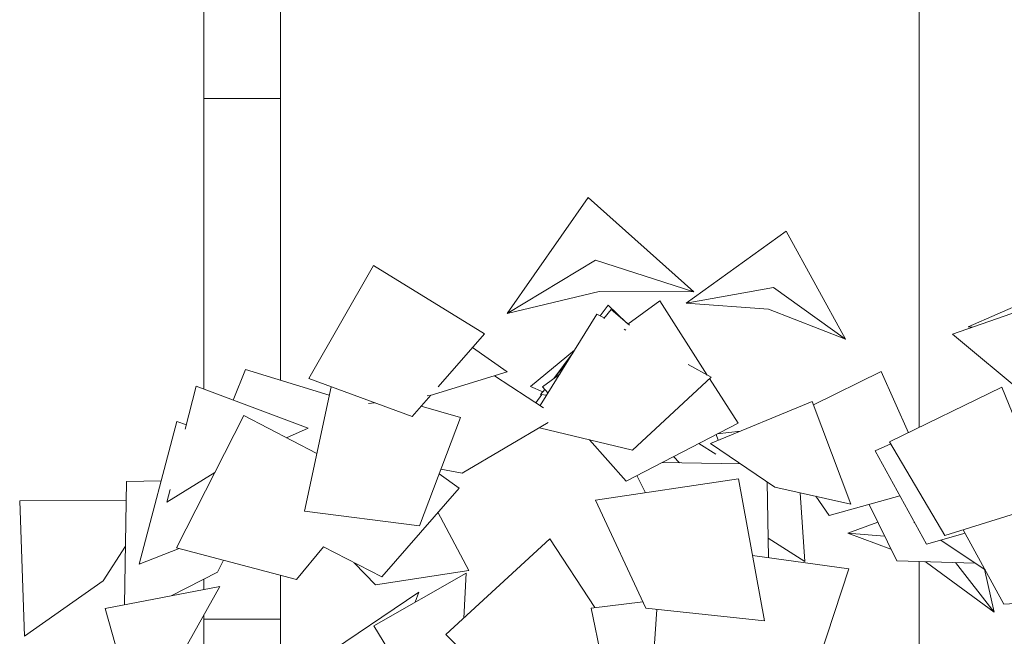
# Model space of a CAD drawing. Header units: millimetres. Extents: x -2624 to 101766, y -16 to 109490.
# Tile 31 of 151: x 98281 to 100208, y 66682 to 67890. Entities that reach past the tile are written whole.
import ezdxf

# ---------------------------------------------------------------- set-up
doc = ezdxf.new("R2010")
doc.units = ezdxf.units.MM
doc.header["$MEASUREMENT"] = 0
for name, color, linetype in [('L1', 7, 'Continuous'), ('Nouveau_VRD _ Voirie 3d.VRD', 7, 'Continuous'), ('Nouveau_VRD _ Végétation.VRD', 7, 'Continuous'), ('VRD _ Bordure.VRD', 7, 'Continuous')]:
    doc.layers.add(name, color=color, linetype=linetype)

# ---------------------------------------------------------------- blocks, each defined once
blk = doc.blocks.new('Élément de coupe_26')
at = {"layer": 'L1', "color": 7, "linetype": 'Continuous', "lineweight": 15}
for p, q in [((100041.3, 67090.7), (100041.3, 78399.4)), ((100041.3, 66449.3), (100041.3, 66828.3))]:
    blk.add_line(p, q, dxfattribs=at)
blk = doc.blocks.new('Élément de coupe_32')
at = {"layer": 'VRD _ Bordure.VRD', "color": 7, "linetype": 'Continuous', "lineweight": 15}
for p, q in [((98791.3, 68752.2), (98791.3, 67755.1)), ((98791.3, 67755.1), (98791.3, 67735.1)), ((98668, 67735.1), (98641.3, 67735.1)), ((98671.6, 67735.1), (98668, 67735.1)), ((98678.3, 67735.1), (98671.6, 67735.1)), ((98686.7, 67735.1), (98678.3, 67735.1)), ((98791.3, 67735.1), (98686.7, 67735.1)), ((98791.3, 67735.1), (98791.3, 67183.5)), ((98791.3, 66801.4), (98791.3, 66735.1)), ((98791.3, 66735.1), (98791.3, 66715.1)), ((98668, 66715.1), (98641.3, 66715.1)), ((98671.6, 66715.1), (98668, 66715.1)), ((98678.3, 66715.1), (98671.6, 66715.1)), ((98686.7, 66715.1), (98678.3, 66715.1)), ((98791.3, 66715.1), (98686.7, 66715.1)), ((98791.3, 66715.1), (98791.3, 66398.9))]:
    blk.add_line(p, q, dxfattribs=at)
blk = doc.blocks.new('Élément de coupe_54')
at = {"layer": 'Nouveau_VRD _ Voirie 3d.VRD', "color": 251, "linetype": 'Continuous', "lineweight": 15, "true_color": 0x6a6a6a}
for p, q in [((98641.3, 67166.5), (98641.3, 68755.1)), ((98641.3, 66773.3), (98641.3, 66793.7)), ((98641.3, 66715.1), (98641.3, 66723.3)), ((98641.3, 66531), (98641.3, 66715.1))]:
    blk.add_line(p, q, dxfattribs=at)
blk = doc.blocks.new('Élément de coupe_1475')
at = {"layer": 'Nouveau_VRD _ Végétation.VRD', "color": 7, "linetype": 'Continuous', "lineweight": 15}
for p, q in [((99235.1, 67314.4), (99393.7, 67541.7)), ((99393.7, 67541.7), (99600.3, 67356.9)), ((99585.5, 67334.3), (99781.4, 67475.6)), ((99781.4, 67475.6), (99897.2, 67263.6)), ((99235.1, 67314.4), (99408, 67418.7)), ((99600.3, 67356.9), (99408, 67418.7)), ((98973.4, 67408), (98846.7, 67186.6)), ((98973.4, 67408), (99190.7, 67274.5)), ((100137.6, 67288), (100367.9, 67389.1)), ((99415.1, 67357.6), (99235.1, 67314.4)), ((99415.1, 67357.6), (99600.3, 67356.9)), ((99585.5, 67334.3), (99756.3, 67365.1)), ((99897.2, 67263.6), (99756.3, 67365.1)), ((100106.9, 67273.4), (100356, 67361.1)), ((99533.8, 67339.3), (99471.6, 67293.6)), ((99533.8, 67339.3), (99626.8, 67193.7)), ((99746.8, 67322.9), (99585.5, 67334.3)), ((99417.2, 67309.6), (99432.7, 67330.4)), ((99424.1, 67304.6), (99438.6, 67322.1)), ((99432.7, 67330.4), (99468.8, 67296)), ((99438.6, 67322.1), (99474.3, 67291.3)), ((99746.8, 67322.9), (99897.2, 67263.6)), ((99410.6, 67313.2), (99300, 67133.8)), ((99410.6, 67313.2), (99424.7, 67305.4)), ((99464, 67283.7), (99467.6, 67281.7)), ((100144.3, 67286.5), (100137.6, 67288)), ((100137.6, 67288), (100145.9, 67287.1)), ((99190.7, 67274.5), (99100.1, 67170.7)), ((100106.9, 67273.4), (100254.4, 67150.3)), ((99167, 67247.3), (99235.2, 67199.8)), ((99280.7, 67171.4), (99367, 67242.5)), ((99326.3, 67186.7), (99364.3, 67238.1)), ((98722.9, 67204.5), (98699.1, 67144.7)), ((98722.9, 67204.5), (98886.9, 67154.1)), ((99235.2, 67199.8), (99084.3, 67153.6)), ((99326.6, 67187), (99350.9, 67216.3)), ((99589.2, 67214.5), (99634.2, 67189.6)), ((99967.2, 67200.6), (99834.8, 67135)), ((99967.2, 67200.6), (100020.5, 67080.5)), ((98846.7, 67186.6), (99049, 67112.1)), ((99210.4, 67192.2), (99306.2, 67129.7)), ((99338, 67195.4), (99304.3, 67170.6)), ((99634.2, 67189.6), (99480.7, 67046.2)), ((99631.2, 67186.8), (99687.1, 67099.2)), ((98605.2, 67087.6), (98626.5, 67172)), ((98626.5, 67172), (98845.9, 67089.5)), ((98890.4, 67170.6), (98838.8, 66927)), ((99280.7, 67171.4), (99304.7, 67160.6)), ((99300.7, 67155.7), (99308.8, 67165.5)), ((99304.3, 67170.6), (99315.2, 67158.3)), ((100203.4, 67169.8), (99983.7, 67062.5)), ((100203.4, 67169.8), (100295, 66943.1)), ((99085.5, 67153.9), (99049, 67112.1)), ((99078.7, 67152.8), (99084.3, 67153.6)), ((99291.3, 67139.5), (99303.1, 67155.4)), ((99300.7, 67155.7), (99312.6, 67154.2)), ((99633.4, 67059.7), (99832.1, 67142)), ((99832.1, 67142), (99908, 66940.8)), ((98963.6, 67137.7), (98975.3, 67139.3)), ((99066.9, 67132.6), (99143.8, 67110.6)), ((98514.9, 66823.2), (98588.8, 67102.5)), ((98719.5, 67114.4), (98588.1, 66855.2)), ((98588.8, 67102.5), (98607.4, 67096.4)), ((98719.5, 67114.4), (98862.8, 67040.1)), ((99143.8, 67110.6), (99063.9, 66898.2)), ((98845.9, 67089.5), (98803.3, 67070.9)), ((99315.5, 67100.6), (99147.2, 67001.4)), ((99298.3, 67090.4), (99480.7, 67046.2)), ((99687.1, 67099.2), (99467.9, 66985.9)), ((99646.4, 67078.2), (99691.7, 67083.8)), ((99396.3, 67066.7), (99467.9, 66985.9)), ((99644.1, 67076.9), (99648.2, 67065.8)), ((99643.6, 67038.6), (99610.2, 67059.4)), ((99633.4, 67059.7), (99759.3, 66973.8)), ((99985.9, 67058.8), (99955.7, 67044.9)), ((99955.7, 67044.9), (100056.2, 66862.3)), ((99983.7, 67062.5), (100092.1, 66879.6)), ((99560.8, 67033.9), (99572.2, 67021.8)), ((99105.6, 67009.1), (99147.2, 67001.4)), ((99538.7, 67022.5), (99692.5, 67019.4)), ((98569.1, 66944.8), (98662.7, 67002.4)), ((99102.3, 67000.2), (99140.9, 66972.2)), ((99688.1, 66990.4), (99408.3, 66948.4)), ((99488.9, 66996.7), (99505.9, 66963)), ((99688.1, 66990.4), (99738.9, 66712.2)), ((98486.1, 66743.5), (98490, 66984.9)), ((98490, 66984.9), (98558, 66986.2)), ((98569.1, 66944.8), (98575.3, 66969.4)), ((99140.9, 66972.2), (98989.9, 66798.5)), ((99744.1, 66984.2), (99746.9, 66835.7)), ((99908, 66940.8), (99759.3, 66973.8)), ((98281.1, 66947.2), (98489.4, 66948.1)), ((99408.3, 66948.4), (99506.8, 66736.8)), ((99808.8, 66962.8), (99817.5, 66828.1)), ((99839.1, 66956.1), (99865.3, 66918.2)), ((100003.9, 66957.2), (99865.3, 66918.2)), ((98290.5, 66682.3), (98281.1, 66947.2)), ((99943.4, 66940.2), (99997.7, 66829.5)), ((100295, 66943.1), (100092.1, 66879.6)), ((98838.8, 66927), (99063.9, 66898.2)), ((99099.6, 66924.7), (99160.2, 66810.8)), ((99901.9, 66884.1), (99960.4, 66905.5)), ((100031.4, 66905.8), (100032.1, 66906)), ((100031.4, 66905.8), (100032.7, 66904.9)), ((100127.7, 66890.7), (100207.1, 66744.8)), ((99115.4, 66685.4), (99318.8, 66872.8)), ((99318.8, 66872.8), (99406.7, 66738)), ((99817.5, 66828.1), (99746.2, 66873.8)), ((99986.4, 66852.6), (99901.9, 66884.1)), ((99901.9, 66884.1), (99973.9, 66878)), ((100131.3, 66884.1), (100056.2, 66862.3)), ((98488, 66858.3), (98444.2, 66790.4)), ((98514.9, 66823.2), (98593, 66853.9)), ((98588.1, 66855.2), (98823, 66793)), ((98875.5, 66856.8), (98823, 66793)), ((98875.5, 66856.8), (98989.9, 66798.5)), ((100084, 66870.4), (100170.5, 66812.1)), ((99715.5, 66840.1), (99904.2, 66813.8)), ((98680, 66830.9), (98668.1, 66807.5)), ((98935.9, 66826), (98977.7, 66782.5)), ((99904.2, 66813.8), (99826.2, 66578.4)), ((100150.9, 66825.3), (99997.7, 66829.5)), ((100056.1, 66826.6), (100052.4, 66828)), ((100056.1, 66826.6), (100188.6, 66729)), ((100188.6, 66729), (100112.5, 66826.3)), ((100169.1, 66813.1), (100188.6, 66729)), ((98577.7, 66761.1), (98668.1, 66807.5)), ((98974.2, 66702.3), (99154.6, 66805.7)), ((99160.2, 66810.8), (98977.7, 66782.5)), ((99154.6, 66805.7), (99150.1, 66717.4)), ((98290.5, 66682.3), (98444.2, 66790.4)), ((98448.3, 66736.2), (98672.5, 66779.3)), ((98672.5, 66779.3), (98597.3, 66644.2)), ((98847.3, 66623.3), (99062.3, 66768.1)), ((99062.3, 66768.1), (99054.9, 66748.6)), ((100375.2, 66755.5), (100207.1, 66744.8)), ((98510.1, 66516.5), (98448.3, 66736.2)), ((99399.4, 66737.1), (99500.8, 66749.6)), ((99426.1, 66610.3), (99399.4, 66737.1)), ((99738.9, 66712.2), (99506.8, 66736.8)), ((99528, 66734.5), (99519, 66605.1)), ((99015, 66635.3), (98974.2, 66702.3)), ((99115.4, 66685.4), (99247.8, 66550.4))]:
    blk.add_line(p, q, dxfattribs=at)

msp = doc.modelspace()

# ---------------------------------------------------------------- block references
at = {"layer": 'L1', "lineweight": 0}
msp.add_blockref('Élément de coupe_26', (0, 0), dxfattribs=at)
at = {"layer": 'Nouveau_VRD _ Voirie 3d.VRD', "lineweight": 0}
msp.add_blockref('Élément de coupe_54', (0, 0), dxfattribs=at)
at = {"layer": 'Nouveau_VRD _ Végétation.VRD', "lineweight": 0}
msp.add_blockref('Élément de coupe_1475', (0, 0), dxfattribs=at)
at = {"layer": 'VRD _ Bordure.VRD', "lineweight": 0}
msp.add_blockref('Élément de coupe_32', (0, 0), dxfattribs=at)

doc.saveas('drawing.dxf')
